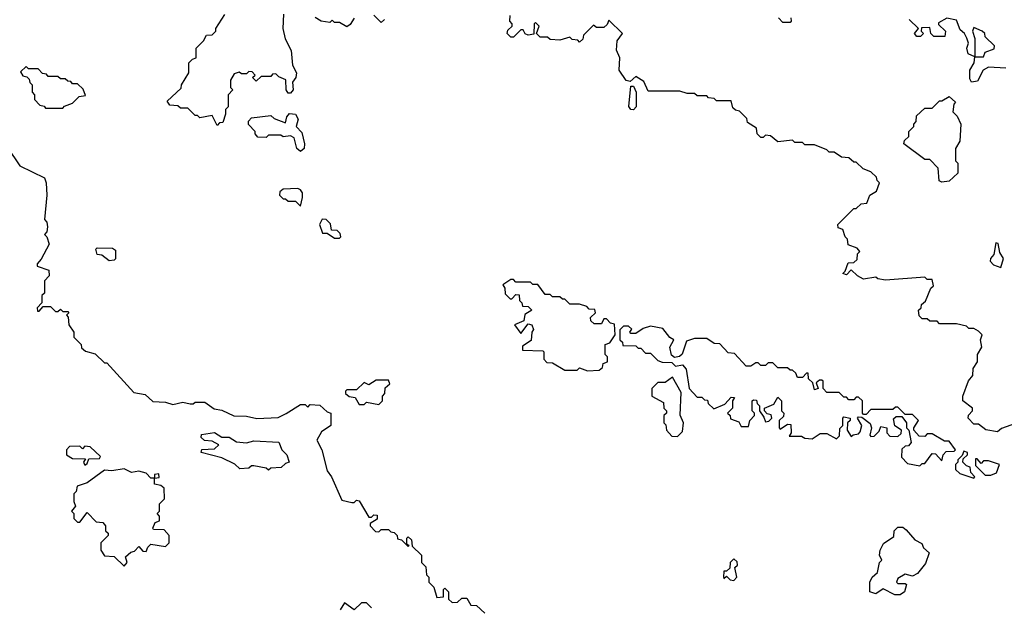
# Model space of a CAD drawing. Extents: x 2668140 to 2765664, y 823621 to 955240.
# Tile 218 of 256: x 2701009 to 2705030, y 872596 to 874991. Entities that reach past the tile are written whole.
import ezdxf

# ---------------------------------------------------------------- set-up
doc = ezdxf.new("R2010")
doc.units = 0

msp = doc.modelspace()

# ---------------------------------------------------------------- linework, layer by layer
at = {"layer": '0CON02XD'}
for points in [[(2702086.4, 875013.6), (2702083.8, 874955), (2702093.6, 874913.6), (2702117.5, 874865), (2702123.3, 874805), (2702140, 874775), (2702136.7, 874755), (2702123.3, 874736.7), (2702126, 874705), (2702115, 874691.2), (2702105, 874691.2), (2702097.1, 874705), (2702096.4, 874746.4), (2702067.5, 874757.5), (2702055, 874770), (2702041.7, 874768.3), (2702035, 874760), (2701995, 874760), (2701975, 874740), (2701960, 874755), (2701970, 874765), (2701958.3, 874778.3), (2701945, 874780), (2701935, 874770), (2701915, 874770), (2701905, 874777.5), (2701885, 874770), (2701870, 874745), (2701870, 874715), (2701880, 874705), (2701860, 874685), (2701860, 874635), (2701850, 874625), (2701850, 874605), (2701838.3, 874571.7), (2701825, 874570), (2701815, 874560), (2701795, 874600), (2701745, 874590), (2701735, 874600), (2701725, 874600), (2701695, 874630), (2701665, 874630), (2701655, 874640), (2701621.7, 874641.7), (2701611.7, 874658.3), (2701668.3, 874711.7), (2701670, 874725), (2701700, 874775), (2701700, 874815), (2701715, 874830), (2701730, 874835), (2701730, 874875), (2701760, 874905), (2701771.7, 874928.3), (2701795, 874930), (2701810, 874945), (2701810, 874955), (2701847, 875013)], [(2702498.3, 874991.7), (2702485, 874980), (2702455, 875010)], [(2705075, 873342.5), (2705018.3, 873321.7), (2705001.7, 873308.3), (2704955, 873317.5), (2704925, 873340), (2704905, 873340), (2704882.5, 873365), (2704883, 873377), (2704900, 873395), (2704900, 873405), (2704860, 873435), (2704860, 873455), (2704883, 873517), (2704901.7, 873538.3), (2704903, 873567), (2704920, 873595), (2704920, 873625), (2704937.5, 873655), (2704932.5, 873685), (2704940, 873705), (2704925, 873720), (2704905, 873730), (2704885, 873730), (2704875, 873740), (2704835, 873750), (2704765, 873750), (2704755, 873760), (2704725, 873760), (2704715, 873770), (2704695, 873770), (2704681.7, 873781.7), (2704680, 873805), (2704690, 873815), (2704691.7, 873828.3), (2704708.3, 873841.7), (2704730, 873895), (2704740, 873905), (2704735, 873930), (2704715, 873930), (2704705, 873940), (2704545, 873927.5), (2704513, 873933), (2704505, 873940), (2704455, 873932.5), (2704430, 873945), (2704405, 873970), (2704385, 873950), (2704370, 873955), (2704380, 873965), (2704391.7, 873998.3), (2704415, 874000), (2704428.3, 874011.7), (2704430, 874035), (2704440, 874045), (2704428.3, 874058.3), (2704391.7, 874071.7), (2704390, 874095), (2704380, 874105), (2704370, 874135), (2704351.7, 874141.7), (2704350, 874155), (2704415, 874220), (2704425, 874220), (2704445, 874240), (2704468.3, 874241.7), (2704480, 874275), (2704508.3, 874291.7), (2704520, 874325), (2704510, 874335), (2704508.3, 874348.3), (2704485, 874370), (2704453, 874383), (2704425, 874410), (2704415, 874410), (2704395, 874427.5), (2704365, 874430), (2704335, 874450), (2704315, 874450), (2704305, 874460), (2704255, 874480), (2704215, 874480), (2704205, 874490), (2704175, 874490), (2704165, 874500), (2704105, 874493.3), (2704075, 874517.5), (2704055, 874520), (2704045, 874510), (2704035, 874510), (2704020, 874525), (2704018.3, 874548.3), (2703981.7, 874571.7), (2703978.3, 874588.3), (2703948.3, 874618.3), (2703931.7, 874621.7), (2703921.7, 874631.7), (2703915, 874660), (2703855, 874660), (2703845, 874670), (2703821.7, 874671.7), (2703815, 874680), (2703775, 874680), (2703765, 874690), (2703735, 874690), (2703705, 874700), (2703575, 874700), (2703558.3, 874738.3), (2703525, 874760), (2703501.7, 874738.3), (2703485, 874742.5), (2703457.5, 874785), (2703460, 874835), (2703446.7, 874866.7), (2703448.8, 874905), (2703470, 874935), (2703415, 874990), (2703408.3, 874971.7), (2703395, 874960), (2703365, 874960), (2703351.7, 874968.3), (2703311.7, 874928.3), (2703308.3, 874911.7), (2703295, 874900), (2703288.3, 874908.3), (2703265, 874910), (2703255, 874920), (2703215, 874907.5), (2703175, 874910), (2703165, 874920), (2703135, 874920), (2703120, 874935), (2703130, 874965), (2703115, 874980), (2703110, 874975), (2703108.3, 874931.7), (2703085, 874927.5), (2703073.3, 874933.3), (2703065, 874950), (2703055, 874950), (2703025, 874920), (2703015, 874920), (2703000, 874935), (2703001.7, 874948.3), (2703020, 874965), (2703020, 874975), (2703010, 874985), (2703011.7, 875008.3)], [(2702240, 874985), (2702215, 875000)], [(2702375, 874997.5), (2702358.3, 874971.7), (2702345, 874962.5), (2702315, 874980), (2702295, 874980), (2702285, 874990), (2702275, 874980), (2702240, 874985)], [(2704158.3, 874998.3), (2704160, 874985), (2704155, 874980), (2704125, 874980), (2704108.3, 874998.3)], [(2705036.4, 874793.6), (2704965, 874797.5), (2704943.3, 874785), (2704920, 874740), (2704895.9, 874735.9), (2704889.2, 874749.2), (2704889.2, 874785), (2704906.7, 874815), (2704910, 874840), (2704882.3, 874852.3), (2704876.7, 874875), (2704883.3, 874895), (2704876.4, 874916.4), (2704867.5, 874935), (2704849.3, 874949.3), (2704835, 874990), (2704795, 874997.5), (2704761.7, 874978.3), (2704761.7, 874971.7), (2704790, 874945), (2704787, 874923), (2704742.5, 874922.5), (2704730, 874935), (2704725, 874960), (2704691.7, 874958.3), (2704690, 874945), (2704700, 874935), (2704687, 874923), (2704673, 874923), (2704662.5, 874935), (2704680, 874955), (2704641.7, 874991.7)], [(2704945, 874840), (2704951.7, 874858.3), (2704988.3, 874871.7), (2704990, 874885), (2704951.7, 874921.7), (2704950, 874935), (2704940, 874945), (2704905, 874960), (2704900, 874945), (2704910, 874915), (2704910, 874840), (2704945, 874840)], [(2701185, 874630), (2701191.7, 874638.3), (2701225, 874650), (2701251.7, 874678.3), (2701278.3, 874681.7), (2701268.3, 874708.3), (2701245, 874730), (2701225, 874730), (2701218.3, 874738.3), (2701205, 874740), (2701195, 874750), (2701175, 874750), (2701165, 874760), (2701125, 874760), (2701118.3, 874768.3), (2701101.7, 874771.7), (2701085, 874790), (2701045, 874790), (2701035, 874800), (2701011.7, 874778.3), (2701021.7, 874761.7), (2701038.3, 874758.3), (2701048.3, 874748.3), (2701050, 874735), (2701060, 874725), (2701060, 874695), (2701070, 874685), (2701070, 874665), (2701091.7, 874641.7), (2701108.3, 874638.3), (2701115, 874630), (2701185, 874630)], [(2703515, 874623.3), (2703504, 874624), (2703496.4, 874636.4), (2703505, 874720), (2703515, 874720), (2703526.7, 874695), (2703526.2, 874635), (2703515, 874623.3)], [(2704775, 874327.5), (2704763.6, 874333.6), (2704760, 874385), (2704725, 874420), (2704705, 874420), (2704620, 874485), (2704621.7, 874498.3), (2704640, 874515), (2704640, 874535), (2704660, 874555), (2704660, 874565), (2704670, 874575), (2704671.7, 874598.3), (2704705, 874630), (2704735, 874630), (2704765, 874660), (2704775, 874660), (2704805, 874677.5), (2704830, 874655), (2704823, 874647), (2704820, 874615), (2704837, 874597), (2704852.5, 874565), (2704847.5, 874495), (2704830, 874465), (2704830, 874415), (2704840, 874405), (2704840, 874365), (2704805, 874332.5), (2704775, 874327.5)], [(2702155, 874453.8), (2702141.2, 874465), (2702129.2, 874509.2), (2702115, 874517.5), (2702085, 874512.5), (2702075, 874520), (2702025, 874520), (2702015, 874510), (2701981.7, 874511.7), (2701970, 874525), (2701970, 874535), (2701943, 874563), (2701943, 874577), (2701955, 874590), (2702035, 874600), (2702048.3, 874588.3), (2702095, 874570), (2702100, 874595), (2702111.2, 874608.8), (2702135, 874606.2), (2702146, 874585), (2702137.5, 874555), (2702160.7, 874530.7), (2702172, 874485), (2702170, 874465), (2702155, 874453.8)], [(2700959.3, 874469.3), (2701010, 874395), (2701110, 874345), (2701117.5, 874325), (2701120, 874275), (2701110, 874175), (2701120, 874165), (2701122.5, 874145), (2701120, 874125), (2701110, 874115), (2701120, 874105), (2701130, 874075), (2701097, 874013), (2701080, 873995), (2701080, 873985), (2701128.3, 873968.3), (2701130, 873945), (2701110, 873925), (2701110, 873875), (2701100, 873865), (2701100, 873835), (2701080, 873815), (2701081.7, 873801.7), (2701088.3, 873801.7), (2701105, 873820), (2701135, 873820), (2701155, 873800), (2701165, 873800), (2701175, 873810), (2701185, 873800), (2701205, 873800), (2701210, 873795), (2701200, 873785), (2701207.5, 873777.5), (2701210, 873745), (2701230, 873715), (2701230, 873695), (2701260, 873665), (2701261.7, 873651.7), (2701278.3, 873638.3), (2701317, 873627), (2701355, 873590), (2701365, 873590), (2701475, 873470), (2701521.7, 873461.7), (2701553, 873433), (2701605, 873430), (2701635, 873420), (2701675, 873430), (2701705, 873422.5), (2701717.5, 873422.5), (2701725, 873430), (2701765, 873430), (2701803, 873403), (2701835, 873397.5), (2701883.6, 873373.6), (2701935, 873372.5), (2701977, 873363), (2702065, 873367.5), (2702096.7, 873383.3), (2702155, 873420), (2702175, 873420), (2702185, 873410), (2702195, 873420), (2702235, 873417.5), (2702265, 873390), (2702280, 873385), (2702280, 873335), (2702241.7, 873308.3), (2702222.5, 873275), (2702242.5, 873235), (2702265, 873150), (2702282.5, 873125), (2702325, 873030), (2702365, 873020), (2702375, 873020), (2702385, 873030), (2702395, 873027.5), (2702435, 872960), (2702445, 872960), (2702455, 872970), (2702468.3, 872968.3), (2702468.3, 872951.7), (2702440, 872935), (2702440, 872925), (2702461.7, 872901.7), (2702475, 872900), (2702485, 872910), (2702515, 872910), (2702525, 872900), (2702538.3, 872898.3), (2702550, 872885), (2702551.7, 872871.7), (2702568.3, 872868.3), (2702595, 872840), (2702600, 872845), (2702590, 872850), (2702590, 872875), (2702595, 872880), (2702608.3, 872868.3), (2702611.7, 872841.7), (2702650, 872805), (2702650, 872775), (2702667, 872757), (2702670, 872725), (2702680, 872715), (2702680, 872695), (2702700, 872675), (2702713, 872633), (2702740, 872635), (2702740, 872665), (2702745, 872670), (2702760, 872655), (2702760, 872625), (2702775, 872612.5), (2702797, 872613), (2702815, 872630), (2702835, 872630), (2702851.7, 872601.7), (2702875, 872600), (2702908.3, 872568.3)], [(2702155, 874230), (2702163.3, 874265), (2702163.3, 874285), (2702155, 874296.7), (2702145, 874302.5), (2702085, 874300), (2702071.7, 874288.3), (2702070, 874275), (2702085, 874260), (2702095, 874260), (2702105, 874250), (2702135, 874250), (2702155, 874230)], [(2702315, 874100), (2702320, 874105), (2702318.3, 874118.3), (2702305, 874130), (2702281.7, 874131.7), (2702278.3, 874158.3), (2702260, 874175), (2702243.6, 874176.4), (2702233.3, 874155), (2702245, 874120), (2702265, 874120), (2702295, 874100), (2702315, 874100)], [(2701375, 874007.5), (2701345, 874030), (2701325, 874032.5), (2701320, 874055), (2701325, 874060), (2701388.3, 874058.3), (2701400, 874050), (2701400, 874015), (2701395, 874010), (2701375, 874007.5)], [(2705015, 873980), (2705026.1, 874016.1), (2705011.2, 874041.2), (2705005, 874077.5), (2704995, 874080), (2704987, 874033), (2704973, 874017), (2704972.5, 874005), (2704985, 873990), (2705015, 873980)], [(2703328.3, 873558.3), (2703375, 873560), (2703388.3, 873571.7), (2703391.7, 873588.3), (2703410, 873595), (2703410, 873615), (2703400, 873625), (2703400, 873665), (2703418.3, 873671.7), (2703440, 873705), (2703438.3, 873748.3), (2703421.7, 873751.7), (2703405, 873770), (2703395, 873770), (2703385, 873750), (2703355, 873750), (2703341.7, 873761.7), (2703340, 873775), (2703360, 873795), (2703358.3, 873808.3), (2703335, 873810), (2703325, 873820), (2703295, 873830), (2703255, 873830), (2703235, 873850), (2703225, 873850), (2703215, 873860), (2703185, 873860), (2703175, 873870), (2703155, 873870), (2703125, 873910), (2703105, 873910), (2703095, 873920), (2703035, 873920), (2703025, 873930), (2703015, 873930), (2702981.7, 873908.3), (2702990, 873895), (2702991.7, 873871.7), (2703011.7, 873851.7), (2703018.3, 873851.7), (2703035, 873870), (2703048.3, 873868.3), (2703050, 873845), (2703060, 873835), (2703061.7, 873821.7), (2703085, 873820), (2703100, 873805), (2703071.7, 873788.3), (2703068.3, 873761.7), (2703030, 873745), (2703055, 873710), (2703085, 873750), (2703100, 873745), (2703107, 873727), (2703100, 873715), (2703098.3, 873681.7), (2703061.7, 873658.3), (2703061.7, 873641.7), (2703145, 873640), (2703150, 873635), (2703150, 873605), (2703161.7, 873591.7), (2703185, 873590), (2703235, 873560), (2703285, 873560), (2703295, 873570), (2703328.3, 873558.3)], [(2704685, 873170), (2704695, 873180), (2704705, 873180), (2704735, 873220), (2704748.3, 873218.3), (2704775, 873190), (2704780, 873215), (2704791.7, 873228.3), (2704825, 873230), (2704830, 873235), (2704805, 873270), (2704785, 873270), (2704735, 873300), (2704715, 873300), (2704705, 873290), (2704681.7, 873291.7), (2704660, 873315), (2704660, 873325), (2704680, 873355), (2704655, 873380), (2704625, 873380), (2704595, 873410), (2704585, 873410), (2704575, 873400), (2704485, 873400), (2704465, 873380), (2704455, 873380), (2704450, 873385), (2704450, 873435), (2704435, 873450), (2704425, 873450), (2704415, 873440), (2704395, 873440), (2704385, 873450), (2704375, 873450), (2704355, 873470), (2704305, 873470), (2704290, 873485), (2704290, 873515), (2704285, 873520), (2704275, 873520), (2704261.7, 873508.3), (2704270, 873485), (2704255, 873480), (2704248.3, 873508.3), (2704230, 873525), (2704228.3, 873548.3), (2704221.7, 873548.3), (2704205, 873530), (2704185, 873530), (2704178.3, 873548.3), (2704165, 873560), (2704155, 873560), (2704145, 873570), (2704105, 873570), (2704085, 873590), (2704065, 873590), (2704055, 873580), (2704035, 873580), (2704025, 873590), (2704015, 873590), (2703995, 873577.5), (2703975, 873576.7), (2703928.3, 873628.3), (2703901.7, 873631.7), (2703868.3, 873668.3), (2703845, 873670), (2703815, 873690), (2703765, 873690), (2703731.7, 873678.3), (2703713.8, 873626.2), (2703703.8, 873616.2), (2703682.5, 873612.5), (2703671.2, 873621.2), (2703663.3, 873655), (2703680, 873685), (2703663.6, 873693.6), (2703635, 873730), (2703585, 873740), (2703555, 873730), (2703525, 873710), (2703505, 873710), (2703500, 873715), (2703508.3, 873728.3), (2703495, 873740), (2703475, 873740), (2703460, 873725), (2703460, 873685), (2703470, 873675), (2703471.7, 873661.7), (2703525, 873660), (2703535, 873650), (2703545, 873650), (2703565, 873630), (2703585, 873630), (2703615, 873600), (2703633, 873593), (2703671.7, 873591.7), (2703687, 873577), (2703715, 873582.5), (2703730, 873565), (2703742.5, 873485), (2703775, 873450), (2703795, 873450), (2703805, 873440), (2703818.3, 873438.3), (2703820, 873425), (2703843, 873403), (2703888.3, 873421.7), (2703915, 873450), (2703928.3, 873448.3), (2703920, 873435), (2703920, 873405), (2703900, 873385), (2703910, 873375), (2703911.7, 873361.7), (2703945, 873350), (2703955, 873330), (2703985, 873330), (2703990, 873355), (2704010, 873375), (2704010, 873385), (2704000, 873395), (2704000, 873435), (2704005, 873440), (2704018.3, 873438.3), (2704020, 873425), (2704030, 873415), (2704030, 873395), (2704048.3, 873368.3), (2704055, 873350), (2704068.3, 873351.7), (2704080, 873365), (2704078.3, 873378.3), (2704061.7, 873381.7), (2704050, 873395), (2704050, 873405), (2704088.3, 873421.7), (2704105, 873450), (2704120, 873435), (2704120, 873395), (2704130, 873385), (2704128.3, 873371.7), (2704110, 873355), (2704110, 873325), (2704115, 873320), (2704145, 873340), (2704158.3, 873338.3), (2704160, 873305), (2704151.7, 873291.7), (2704201.7, 873291.7), (2704215, 873282.5), (2704245, 873280), (2704278.3, 873301.7), (2704305, 873302.5), (2704345, 873280), (2704357, 873293), (2704358.3, 873321.7), (2704370, 873335), (2704370, 873365), (2704375, 873370), (2704400, 873365), (2704400, 873355), (2704390, 873345), (2704387.5, 873315), (2704405, 873290), (2704413, 873297), (2704435, 873300), (2704441.7, 873308.3), (2704447.5, 873335), (2704430, 873365), (2704435, 873370), (2704448.3, 873368.3), (2704482.5, 873342.5), (2704487.5, 873325), (2704480, 873295), (2704485, 873290), (2704498.3, 873291.7), (2704518.3, 873311.7), (2704525, 873330), (2704550, 873325), (2704550, 873305), (2704561.7, 873291.7), (2704595, 873290), (2704608.3, 873301.7), (2704610, 873315), (2704583.3, 873333.3), (2704577.5, 873362.5), (2704588.3, 873371.7), (2704611.7, 873371.7), (2704630, 873345), (2704630, 873325), (2704640, 873315), (2704650, 873265), (2704638.3, 873251.7), (2704625, 873250), (2704611.7, 873238.3), (2704610, 873205), (2704635, 873180), (2704685, 873170)], [(2703695, 873290), (2703715, 873310), (2703720, 873345), (2703706.4, 873376.4), (2703709.5, 873469.5), (2703675, 873532.5), (2703645, 873510), (2703615, 873510), (2703590, 873485), (2703590, 873455), (2703638.3, 873428.3), (2703640, 873405), (2703650, 873395), (2703650, 873385), (2703640, 873375), (2703640, 873345), (2703647, 873337), (2703650, 873315), (2703671.7, 873291.7), (2703695, 873290)], [(2702475, 873420), (2702490, 873435), (2702490, 873455), (2702500, 873465), (2702501.7, 873488.3), (2702520, 873505), (2702515, 873520), (2702465, 873520), (2702435, 873500), (2702415, 873510), (2702385, 873480), (2702345, 873480), (2702340, 873475), (2702340, 873465), (2702355, 873452.5), (2702378.3, 873448.3), (2702395, 873420), (2702415, 873420), (2702425, 873430), (2702475, 873420)], [(2702025, 873152.5), (2702015, 873160), (2701965, 873170), (2701955, 873170), (2701945, 873160), (2701908.3, 873158.3), (2701887, 873177), (2701835, 873202.5), (2701750, 873225), (2701753, 873237), (2701805, 873240), (2701822.5, 873255), (2701795, 873270), (2701763, 873273), (2701750, 873285), (2701751.7, 873298.3), (2701805, 873306.2), (2701835, 873287.5), (2701865, 873287.5), (2701895, 873267.5), (2701935, 873263.3), (2701965, 873272.5), (2702067, 873267), (2702080, 873235), (2702100, 873215), (2702110, 873185), (2702095, 873180), (2702077, 873163), (2702035, 873160), (2702025, 873152.5)], [(2701275, 873172.5), (2701285, 873180), (2701291.7, 873198.3), (2701335, 873200), (2701338.3, 873208.3), (2701297, 873247), (2701275, 873250), (2701265, 873240), (2701255, 873250), (2701211.7, 873248.3), (2701200, 873235), (2701200, 873215), (2701225, 873200), (2701278.3, 873198.3), (2701270, 873185), (2701275, 873172.5)], [(2704905, 873120), (2704910, 873125), (2704892.5, 873142.5), (2704890, 873165), (2704875, 873170), (2704860, 873185), (2704861.7, 873198.3), (2704880, 873215), (2704880, 873225), (2704865, 873230), (2704858.3, 873211.7), (2704840, 873195), (2704840, 873185), (2704830, 873175), (2704830, 873155), (2704848.3, 873138.3), (2704905, 873120)], [(2704951.7, 873131.7), (2704975, 873132.5), (2704998.3, 873141.7), (2705010, 873175), (2704965, 873190), (2704945, 873190), (2704935, 873180), (2704918.3, 873198.3), (2704911.7, 873198.3), (2704911.7, 873171.7), (2704951.7, 873131.7)], [(2701435, 872760), (2701447.5, 872775), (2701441.7, 872798.3), (2701463, 872817), (2701478.3, 872821.7), (2701495, 872840), (2701511.7, 872821.7), (2701525, 872820), (2701531.7, 872838.3), (2701545, 872850), (2701605, 872840), (2701620, 872855), (2701620, 872885), (2701598.3, 872908.3), (2701555, 872910), (2701552.5, 872915), (2701561.7, 872938.3), (2701580, 872945), (2701580, 872965), (2701570, 872975), (2701580, 872985), (2701580, 873015), (2701600, 873035), (2701598.3, 873078.3), (2701585, 873090), (2701560, 873095), (2701560, 873120), (2701578.3, 873121.7), (2701577, 873137), (2701560, 873135), (2701560, 873120), (2701545, 873120), (2701525, 873140), (2701495, 873147.5), (2701465, 873142.5), (2701435, 873157.5), (2701385, 873150), (2701355, 873152.5), (2701285, 873100), (2701243.6, 873086.4), (2701240, 873065), (2701230, 873055), (2701230, 873025), (2701237.5, 873005), (2701220, 872985), (2701230, 872975), (2701230, 872955), (2701245, 872940), (2701255, 872940), (2701285, 872980), (2701321.7, 872941.7), (2701348.3, 872938.3), (2701360, 872925), (2701360, 872905), (2701370, 872895), (2701370, 872885), (2701340, 872855), (2701340, 872825), (2701355, 872802.5), (2701395, 872800), (2701435, 872760)], [(2704583, 872643), (2704535, 872667.5), (2704505, 872647.5), (2704480, 872655), (2704480, 872695), (2704490, 872715), (2704512.5, 872735), (2704520, 872775), (2704530, 872785), (2704520, 872805), (2704522.5, 872825), (2704537, 872853), (2704578.3, 872881.7), (2704580, 872905), (2704595, 872920), (2704615, 872920), (2704629.3, 872909.3), (2704665, 872867.5), (2704693, 872853), (2704700, 872835), (2704722.5, 872815), (2704708.3, 872771.7), (2704675, 872730), (2704655, 872720), (2704625, 872727.5), (2704595, 872710), (2704590, 872695), (2704595, 872690), (2704625, 872690), (2704630, 872685), (2704622.5, 872655), (2704605, 872643.3), (2704583, 872643)], [(2703925, 872702.5), (2703937.5, 872715), (2703930, 872755), (2703940, 872765), (2703938.3, 872778.3), (2703925, 872790), (2703910, 872775), (2703908.3, 872751.7), (2703895, 872740), (2703885, 872740), (2703882.5, 872715), (2703885, 872710), (2703895, 872720), (2703910, 872705), (2703925, 872702.5)], [(2702445, 872590), (2702425, 872610), (2702405, 872610), (2702375, 872582.5), (2702335, 872610), (2702318.3, 872581.7)]]:
    msp.add_lwpolyline(points, dxfattribs=at)

doc.saveas('drawing.dxf')
